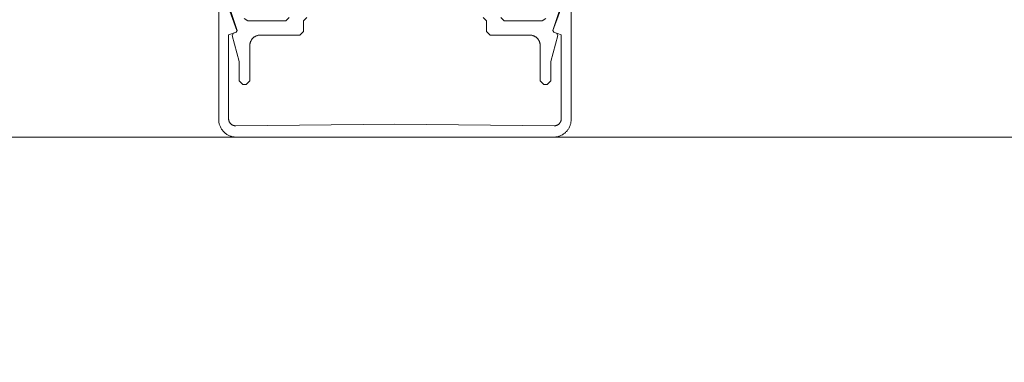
# Model space of a CAD drawing. Header units: millimetres. Extents: x -13532 to 2392, y -5241 to 5322.
# Tile 142 of 256: x -10461.93 to -10447.96, y 1072.66 to 1077.52. Entities that reach past the tile are written whole.
import ezdxf

# ---------------------------------------------------------------- set-up
doc = ezdxf.new("R2010")
doc.units = ezdxf.units.MM
doc.linetypes.add('ACAD_ISO03W100', pattern=[30, 12, -18])
doc.layers.get('0').update_dxf_attribs({"lineweight": 9, "true_color": 0x939393})
doc.layers.get('Defpoints').update_dxf_attribs({"true_color": 0xdae6d4})
for name, color, linetype, lineweight, true_color in [('a___wymiary', 7, 'Continuous', 5, 0x666666), ('drzwi - AGP1', 7, 'Continuous', 13, 0x7f7f7f), ('Meble - AGP1', 7, 'Continuous', 15, 0x999999), ('MEBLE PKN', 7, 'Continuous', 9, 0xa0a0a0), ('WYMIARY - AGP1', 7, 'Continuous', 5, 0x716d5a)]:
    doc.layers.add(name, color=color, linetype=linetype, lineweight=lineweight, true_color=true_color)
doc.layers.add('uwagi', color=7, linetype='Continuous', lineweight=50, true_color=0xf82f6b, plot=False)
doc.styles.add('ARIAL NARROW', font='ARIALN.TTF', dxfattribs={"width": 0.9})
doc.dimstyles.new('wymiary agp1', dxfattribs={"dimtxt": 15, "dimasz": 5, "dimexe": 5, "dimexo": 5, "dimgap": 1.8, "dimtad": 1, "dimdec": 3, "dimrnd": 0.5, "dimdsep": 46, "dimtxsty": 'ARIAL NARROW', "dimblk": 'znacznik', "dimcen": 1.5, "dimse1": 1, "dimse2": 1, "dimclrd": 256, "dimclre": 256, "dimazin": 0, "dimtfac": 1, "dimtdec": 3, "dimtmove": 1, "dimatfit": 3, "dimldrblk": 'znacznik', "dimfxl": 1000, "dimfxlon": 1, "dimlwd": -1, "dimarcsym": 0})

# ---------------------------------------------------------------- blocks, each defined once
blk = doc.blocks.new('*U335')
at = {"layer": 'Meble - AGP1', "linetype": 'ACAD_ISO03W100', "ltscale": 2}
blk.add_lwpolyline([(-210, 0), (210, 0), (210, -250), (-210, -250)], close=True, dxfattribs=at)
blk = doc.blocks.new('znacznik')
at = {"layer": 'a___wymiary'}
for p, q in [((0, 1.3936), (0, -1.3936)), ((1.3936, 0), (-1.3936, 0))]:
    blk.add_line(p, q, dxfattribs=at)
at = {"layer": 'a___wymiary', "const_width": 0.2}
blk.add_lwpolyline([(0.8759, 0.8759), (-0.8759, -0.8759)], dxfattribs=at)
blk = doc.blocks.new('*D505')
at = {"layer": 'Defpoints', "color": 0}
for p in [(-11552.107, 1075.854), (-9536.638, 1075.854), (-9536.638, 856.382)]:
    blk.add_point(p, dxfattribs=at)
at = {"layer": 'WYMIARY - AGP1'}
blk.add_line((-11547.107, 856.382), (-9541.638, 856.382), dxfattribs=at)
at = {"layer": 'WYMIARY - AGP1', "xscale": 5, "yscale": 5, "zscale": 5, "rotation": 180}
blk.add_blockref('znacznik', (-11552.107, 856.382), dxfattribs=at)
at = {"layer": 'WYMIARY - AGP1', "xscale": 5, "yscale": 5, "zscale": 5}
blk.add_blockref('znacznik', (-9536.638, 856.382), dxfattribs=at)
at = {"layer": 'WYMIARY - AGP1', "color": 18, "true_color": 0x000000, "insert": (-10578.766, 865.84), "char_height": 15, "attachment_point": 5, "style": 'ARIAL NARROW'}
blk.add_mtext('2015.5', dxfattribs=at)
blk = doc.blocks.new('zw$58')
for points in [[(7.166666, 2), (7.166666, 0.25), (7.166428, 0.239095), (7.165715, 0.228211), (7.164527, 0.217369), (7.162868, 0.206588), (7.16074, 0.19589), (7.158147, 0.185295), (7.155095, 0.174824), (7.151589, 0.164495), (7.147636, 0.154329), (7.143243, 0.144346), (7.138419, 0.134563), (7.133172, 0.125), (7.127514, 0.115675), (7.121454, 0.106606), (7.115004, 0.09781), (7.108177, 0.089303), (7.100985, 0.081103), (7.093443, 0.073223), (7.085564, 0.065681), (7.077363, 0.058489), (7.068856, 0.051662), (7.06006, 0.045212), (7.050991, 0.039152), (7.041666, 0.033494), (7.032103, 0.028247), (7.022321, 0.023423), (7.012337, 0.01903), (7.002171, 0.015077), (6.991842, 0.011571), (6.981371, 0.008519), (6.970776, 0.005926), (6.960078, 0.003798), (6.949298, 0.002139), (6.938455, 0.000951), (6.927571, 0.000238), (6.916666, 0), (2.416666, 0), (2.405761, 0.000238), (2.394877, 0.000951), (2.384034, 0.002139), (2.373254, 0.003798), (2.362556, 0.005926), (2.351961, 0.008519), (2.34149, 0.011571), (2.331161, 0.015077), (2.320995, 0.01903), (2.311011, 0.023423), (2.301229, 0.028247), (2.291666, 0.033494), (2.282341, 0.039152), (2.273272, 0.045212), (2.264476, 0.051662), (2.255969, 0.058489), (2.247768, 0.065681), (2.239889, 0.073223), (2.232347, 0.081103), (2.225155, 0.089303), (2.218328, 0.09781), (2.211878, 0.106606), (2.205818, 0.115675), (2.20016, 0.125), (2.194913, 0.134563), (2.190089, 0.144346), (2.185696, 0.154329), (2.181743, 0.164495), (2.178237, 0.174824), (2.175185, 0.185295), (2.172592, 0.19589), (2.170464, 0.206588), (2.168805, 0.217369), (2.167617, 0.228211), (2.166904, 0.239095), (2.166666, 0.25), (2.166666, 2)], [(2.261578, 1.967101), (2.42546, 1.51684), (2.413506, 1.491206), (2.413506, 1.491206), (2.307055, 1.452461), (2.307055, 0.260951), (2.307151, 0.256563), (2.30744, 0.252183), (2.307921, 0.247821), (2.308592, 0.243483), (2.309454, 0.239179), (2.310503, 0.234917), (2.311739, 0.230705), (2.313158, 0.226552), (2.314758, 0.222464), (2.316536, 0.218451), (2.318488, 0.21452), (2.320611, 0.210678), (2.3229, 0.206933), (2.325352, 0.203292), (2.327961, 0.199763), (2.330722, 0.196351), (2.33363, 0.193063), (2.33668, 0.189907), (2.339866, 0.186887), (2.34318, 0.18401), (2.346618, 0.181281), (2.350173, 0.178705), (2.353837, 0.176289), (2.357603, 0.174035), (2.361465, 0.171948), (2.365414, 0.170034), (2.369444, 0.168294), (2.373547, 0.166733), (2.377713, 0.165353), (2.381937, 0.164158), (2.386208, 0.163149), (2.39052, 0.162328), (2.394864, 0.161697), (2.399231, 0.161258), (2.403614, 0.161011), (2.408003, 0.160956), (4.666666, 0.182364), (6.925329, 0.160956), (6.929718, 0.161011), (6.934101, 0.161258), (6.938468, 0.161697), (6.942812, 0.162328), (6.947123, 0.163149), (6.951395, 0.164158), (6.955619, 0.165353), (6.959785, 0.166733), (6.963888, 0.168294), (6.967917, 0.170034), (6.971867, 0.171948), (6.975729, 0.174035), (6.979495, 0.176289), (6.983159, 0.178705), (6.986714, 0.181281), (6.990152, 0.18401), (6.993466, 0.186887), (6.996652, 0.189907), (6.999702, 0.193063), (7.00261, 0.196351), (7.005371, 0.199763), (7.00798, 0.203292), (7.010432, 0.206933), (7.012721, 0.210678), (7.014844, 0.21452), (7.016796, 0.218451), (7.018574, 0.222464), (7.020174, 0.226552), (7.021593, 0.230705), (7.022829, 0.234917), (7.023878, 0.239179), (7.024739, 0.243483), (7.025411, 0.247821), (7.025892, 0.252183), (7.026181, 0.256563), (7.026277, 0.260952), (7.026277, 1.452461), (6.919826, 1.491206), (6.907872, 1.516841), (7.071754, 1.967101)], [(5.917637, 1.7), (5.967637, 1.65), (5.967637, 1.5), (6.017637, 1.45), (6.577637, 1.45), (6.58418, 1.449857), (6.59071, 1.449429), (6.597216, 1.448717), (6.603684, 1.447721), (6.610103, 1.446445), (6.61646, 1.444889), (6.622743, 1.443058), (6.62894, 1.440954), (6.635039, 1.438582), (6.64103, 1.435946), (6.646899, 1.433052), (6.652637, 1.429904), (6.658232, 1.426509), (6.663673, 1.422873), (6.668951, 1.419003), (6.674055, 1.414907), (6.678975, 1.410592), (6.683703, 1.406066), (6.688229, 1.401339), (6.692544, 1.396418), (6.69664, 1.391314), (6.70051, 1.386037), (6.704146, 1.380595), (6.707541, 1.375), (6.710689, 1.369262), (6.713583, 1.363393), (6.716219, 1.357403), (6.718591, 1.351303), (6.720694, 1.345106), (6.722526, 1.338823), (6.724081, 1.332466), (6.725358, 1.326047), (6.726354, 1.319579), (6.727066, 1.313073), (6.727494, 1.306543), (6.727637, 1.3), (6.727637, 0.8), (6.777637, 0.75), (6.827637, 0.75), (6.877637, 0.8), (6.877637, 1.072408), (6.976615, 1.441798), (6.957863, 1.477766), (6.920819, 1.491198), (6.908608, 1.516156), (7.056666, 1.973844)], [(6.805448, 1.684611), (6.757875, 1.65), (6.217637, 1.65), (6.167637, 1.7)], [(3.167637, 1.7), (3.117637, 1.65), (2.577398, 1.65), (2.529826, 1.684611)], [(2.278608, 1.973844), (2.426666, 1.516156), (2.414454, 1.491198), (2.377411, 1.477766), (2.358659, 1.441798), (2.358659, 1.441798), (2.457637, 1.072408), (2.457637, 0.8), (2.507637, 0.75), (2.557637, 0.75), (2.607637, 0.8), (2.607637, 1.3), (2.60778, 1.306543), (2.608208, 1.313073), (2.60892, 1.319579), (2.609916, 1.326047), (2.611192, 1.332466), (2.612748, 1.338823), (2.614579, 1.345106), (2.616683, 1.351303), (2.619055, 1.357403), (2.621691, 1.363393), (2.624585, 1.369262), (2.627733, 1.375), (2.631128, 1.380595), (2.634764, 1.386037), (2.638634, 1.391314), (2.64273, 1.396418), (2.647045, 1.401339), (2.651571, 1.406066), (2.656298, 1.410592), (2.661219, 1.414907), (2.666323, 1.419003), (2.6716, 1.422873), (2.677042, 1.426509), (2.682637, 1.429904), (2.688375, 1.433052), (2.694244, 1.435946), (2.700234, 1.438582), (2.706334, 1.440954), (2.712531, 1.443058), (2.718814, 1.444889), (2.725171, 1.446445), (2.73159, 1.447721), (2.738058, 1.448717), (2.744564, 1.449429), (2.751094, 1.449857), (2.757637, 1.45), (3.317637, 1.45), (3.367637, 1.5), (3.367637, 1.65), (3.417637, 1.7)]]:
    blk.add_lwpolyline(points)
blk = doc.blocks.new('wz1')
at = {"layer": 'drzwi - AGP1'}
blk.add_lwpolyline([(-11179.607, 575.854), (-10335.729, 575.854)], dxfattribs=at)
blk.add_blockref('zw$58', (-10461.273, 575.854), dxfattribs=at)

msp = doc.modelspace()

# ---------------------------------------------------------------- block references
at = {"layer": 'MEBLE PKN'}
msp.add_blockref('*U335', (-10561.1066, 1075.8544), dxfattribs=at)

# ---------------------------------------------------------------- next in the draw order: block references
at = {"layer": 'uwagi'}
msp.add_blockref('wz1', (0, 500), dxfattribs=at)

# ---------------------------------------------------------------- next in the draw order: dimensions: what is measured, and where the dimension line sits
at = {"layer": 'WYMIARY - AGP1'}
dim = msp.add_linear_dim(base=(-9536.638, 856.3817), p1=(-11552.1066, 1075.8544), p2=(-9536.638, 1075.8541), dimstyle='wymiary agp1', override={"dimclrd": 256, "dimclre": 256}, dxfattribs=at)
dim.commit()
dim.dimension.update_dxf_attribs({"geometry": '*D505', "text_midpoint": (-10578.7662, 856.3817), "dimtype": 160})

doc.saveas('drawing.dxf')
